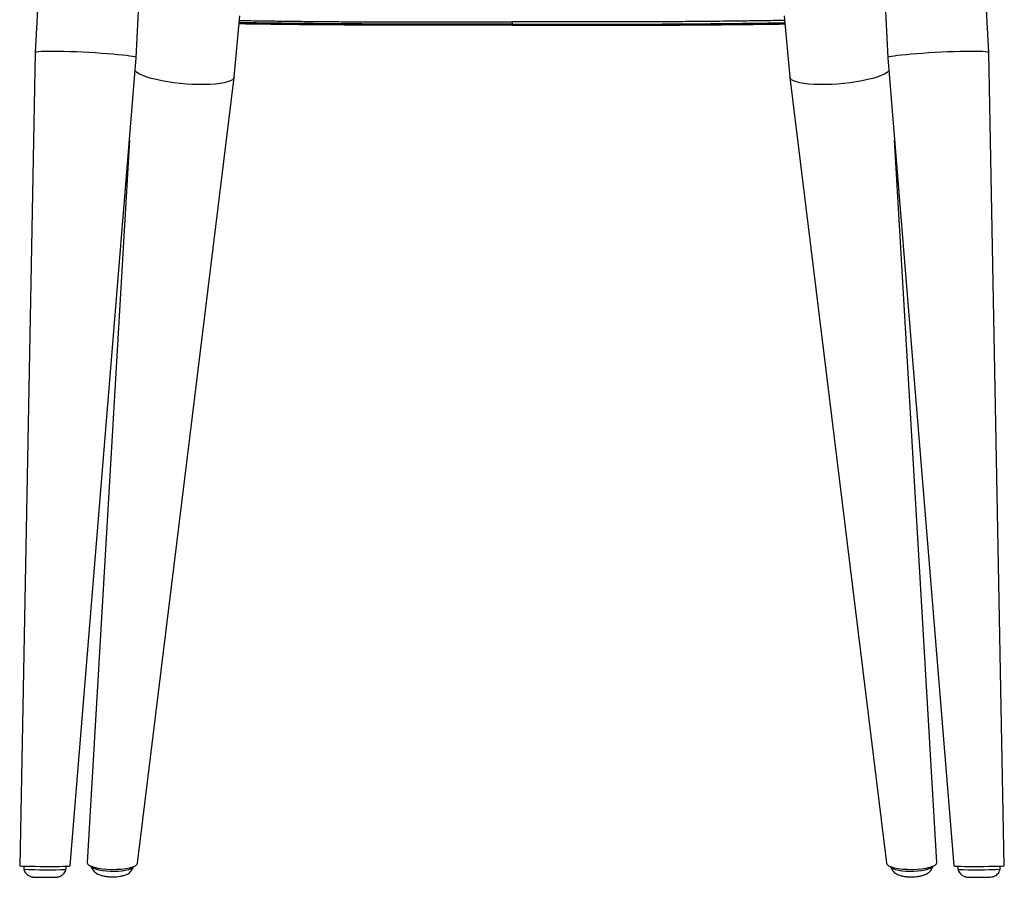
# Model space of a CAD drawing. Header units: millimetres. Extents: x 65 to 198, y 81 to 178.
# Tile 4 of 27: x 119 to 141, y 81 to 100. Entities that reach past the tile are written whole.
import ezdxf

# ---------------------------------------------------------------- set-up
doc = ezdxf.new("R2010")
doc.units = ezdxf.units.MM

msp = doc.modelspace()

# ---------------------------------------------------------------- linework, layer by layer
at = {"color": 7, "linetype": 'Continuous', "lineweight": 25}
for p, q in [((119.415, 100.625), (119.347, 99.28)), ((121.612, 99.166), (121.685, 100.625)), ((138.415, 100.625), (138.488, 99.166)), ((140.753, 99.28), (140.685, 100.625)), ((123.814, 98.726), (123.938, 100.104)), ((130.05, 99.969), (130.05, 99.919)), ((136.162, 100.104), (136.286, 98.726)), ((119.347, 99.28), (118.997, 81.024)), ((141.103, 81.024), (140.753, 99.28)), ((120.13, 81.02), (121.612, 99.166)), ((138.488, 99.166), (139.97, 81.02)), ((121.645, 81.081), (123.813, 98.725)), ((136.287, 98.725), (138.455, 81.081)), ((121.461, 97.319), (120.511, 81.099)), ((139.589, 81.099), (138.639, 97.319)), ((119.088, 81.017), (119.087, 80.948)), ((120.037, 80.945), (120.038, 81.014)), ((140.062, 81.014), (140.063, 80.945)), ((141.013, 80.948), (141.012, 81.017))]:
    msp.add_line(p, q, dxfattribs=at)
at = {"color": 7, "linetype": 'Continuous', "lineweight": 25, "flags": 128}
for points in [[(121.612, 99.166), (121.612, 99.166), (121.603, 99.175), (121.577, 99.184), (121.533, 99.193), (121.473, 99.203), (121.397, 99.213), (121.306, 99.224), (121.203, 99.234), (121.088, 99.245), (120.963, 99.255), (120.831, 99.264), (120.694, 99.273), (120.553, 99.281), (120.41, 99.288), (120.269, 99.295), (120.132, 99.3), (119.999, 99.303), (119.875, 99.306), (119.759, 99.307), (119.655, 99.307), (119.565, 99.306), (119.488, 99.303), (119.427, 99.299), (119.383, 99.294), (119.356, 99.288), (119.347, 99.28), (119.347, 99.28)], [(140.753, 99.28), (140.753, 99.28), (140.744, 99.288), (140.717, 99.294), (140.673, 99.299), (140.612, 99.303), (140.535, 99.306), (140.445, 99.307), (140.341, 99.307), (140.225, 99.306), (140.101, 99.303), (139.968, 99.3), (139.831, 99.295), (139.69, 99.288), (139.547, 99.281), (139.406, 99.273), (139.269, 99.264), (139.137, 99.255), (139.012, 99.245), (138.897, 99.234), (138.794, 99.224), (138.703, 99.213), (138.627, 99.203), (138.567, 99.193), (138.523, 99.184), (138.497, 99.175), (138.488, 99.166), (138.488, 99.166)], [(123.814, 98.726), (123.803, 98.697), (123.774, 98.669), (123.728, 98.644), (123.666, 98.621), (123.588, 98.602), (123.496, 98.586), (123.392, 98.574), (123.276, 98.566), (123.15, 98.562), (123.018, 98.562), (122.88, 98.567), (122.739, 98.575), (122.597, 98.588), (122.457, 98.605), (122.32, 98.625), (122.189, 98.648), (122.065, 98.674), (121.952, 98.703), (121.85, 98.733), (121.761, 98.765), (121.687, 98.798), (121.628, 98.832), (121.587, 98.865)], [(138.513, 98.865), (138.472, 98.832), (138.413, 98.798), (138.339, 98.765), (138.25, 98.733), (138.148, 98.703), (138.035, 98.674), (137.911, 98.648), (137.78, 98.625), (137.643, 98.605), (137.503, 98.588), (137.361, 98.575), (137.22, 98.567), (137.082, 98.562), (136.95, 98.562), (136.824, 98.566), (136.708, 98.574), (136.604, 98.586), (136.512, 98.602), (136.434, 98.621), (136.372, 98.644), (136.326, 98.669), (136.297, 98.697), (136.286, 98.726)], [(121.549, 81.004), (121.548, 81.001), (121.529, 80.977), (121.493, 80.955), (121.441, 80.936), (121.375, 80.92), (121.297, 80.907), (121.211, 80.899), (121.12, 80.895), (121.027, 80.896), (120.936, 80.902), (120.85, 80.912), (120.772, 80.927), (120.707, 80.945), (120.656, 80.965), (120.62, 80.988), (120.603, 81.012), (120.602, 81.015)], [(139.498, 81.015), (139.497, 81.012), (139.48, 80.988), (139.444, 80.965), (139.393, 80.945), (139.328, 80.927), (139.25, 80.912), (139.164, 80.902), (139.073, 80.896), (138.98, 80.895), (138.889, 80.899), (138.803, 80.907), (138.725, 80.92), (138.659, 80.936), (138.607, 80.955), (138.571, 80.977), (138.552, 81.001), (138.551, 81.004)]]:
    msp.add_lwpolyline(points, dxfattribs=at)
at = {"color": 7, "linetype": 'Continuous', "lineweight": 25}
for centre, radius, start, end in [((119.595, 90.128), 9.194, 266.8361, 272.7588), ((140.505, 90.188), 9.254, 267.2602, 273.1448), ((119.592, 89.05), 8.283, 268.2186, 271.3227), ((140.51, 87.825), 7.059, 268.3642, 272.1897)]:
    msp.add_arc(centre, radius, start, end, dxfattribs=at)
for centre, major_axis, ratio, start_param, end_param in [((119.564, 81.022), (0.566, -0.002), 0.019427, 3.141288, 6.281666), ((121.078, 81.091), (0.567, -0.006), 0.258524, 3.129197, 6.254195), ((139.022, 81.091), (0.567, 0.006), 0.258524, 3.170583, 6.295581), ((140.536, 81.022), (0.566, 0.002), 0.019427, 3.143111, 6.28349)]:
    msp.add_ellipse(centre, major_axis=major_axis, ratio=ratio, start_param=start_param, end_param=end_param, dxfattribs=at)
for points, knots in [([(130.05, 99.895), (129.674, 99.895), (128.921, 99.894), (127.915, 99.894), (127.032, 99.896), (126.278, 99.9), (125.535, 99.905), (124.813, 99.912), (124.276, 99.919), (123.986, 99.924), (123.922, 99.925)], [0, 0, 0, 0, 0.180365, 0.360704, 0.482295, 0.604051, 0.725615, 0.84596, 0.966311, 1, 1, 1, 1]), ([(130.05, 99.919), (129.471, 99.919), (128.694, 99.919), (127.718, 99.92), (127.124, 99.921), (126.534, 99.924), (125.95, 99.927), (125.341, 99.933), (124.716, 99.94), (124.23, 99.947), (123.975, 99.952), (123.925, 99.953)], [0, 0, 0, 0, 0.276695, 0.371216, 0.466008, 0.560787, 0.655373, 0.74972, 0.860982, 0.972615, 1, 1, 1, 1]), ([(123.929, 100.002), (123.973, 100.001), (124.184, 99.998), (124.581, 99.992), (125.116, 99.985), (125.554, 99.981), (125.885, 99.978), (126.11, 99.976), (126.335, 99.974), (126.553, 99.973), (126.774, 99.972), (127.01, 99.971), (127.256, 99.97), (127.51, 99.97), (127.752, 99.969), (128.008, 99.969), (128.263, 99.969), (128.438, 99.969), (128.523, 99.969), (128.523, 99.969), (128.523, 99.969), (128.523, 99.969), (128.523, 99.969), (128.523, 99.969), (128.523, 99.969), (128.523, 99.969), (128.523, 99.969), (128.523, 99.969), (128.524, 99.969), (128.527, 99.969), (128.536, 99.969), (128.569, 99.969), (128.641, 99.969), (128.762, 99.969), (128.929, 99.969), (129.143, 99.969), (129.404, 99.969), (129.712, 99.969), (129.932, 99.969), (130.05, 99.969)], [0, 0, 0, 0, 0.02372, 0.114443, 0.206018, 0.29714, 0.332785, 0.369595, 0.407243, 0.442882, 0.47554, 0.513659, 0.556719, 0.5937, 0.635038, 0.672911, 0.716104, 0.756661, 0.756661, 0.756661, 0.756662, 0.756663, 0.756664, 0.756666, 0.75667, 0.756679, 0.756695, 0.75673, 0.756809, 0.757074, 0.757951, 0.761097, 0.772955, 0.792238, 0.818943, 0.853073, 0.894625, 0.943601, 1, 1, 1, 1]), ([(136.171, 100.002), (136.128, 100.001), (135.919, 99.998), (135.524, 99.992), (134.991, 99.985), (134.554, 99.981), (134.224, 99.978), (133.999, 99.976), (133.773, 99.974), (133.554, 99.973), (133.333, 99.972), (133.098, 99.971), (132.858, 99.97), (132.615, 99.97), (132.383, 99.969), (132.137, 99.969), (131.891, 99.969), (131.64, 99.969), (131.029, 99.969), (130.498, 99.969), (130.05, 99.969)], [0, 0, 0, 0, 0.023132, 0.113593, 0.204927, 0.295771, 0.33131, 0.368063, 0.405846, 0.441701, 0.474468, 0.512789, 0.554385, 0.589938, 0.629401, 0.665497, 0.707632, 0.746615, 0.785597, 1, 1, 1, 1]), ([(130.05, 99.919), (130.629, 99.919), (131.406, 99.919), (132.382, 99.92), (132.976, 99.921), (133.566, 99.924), (134.15, 99.927), (134.759, 99.933), (135.384, 99.94), (135.87, 99.947), (136.125, 99.952), (136.175, 99.953)], [0, 0, 0, 0, 0.276695, 0.371216, 0.466008, 0.560787, 0.655373, 0.74972, 0.860982, 0.972615, 1, 1, 1, 1]), ([(130.05, 99.895), (130.426, 99.895), (131.179, 99.894), (132.185, 99.894), (133.068, 99.896), (133.822, 99.9), (134.568, 99.905), (135.296, 99.913), (135.835, 99.919), (136.121, 99.924), (136.178, 99.925)], [0, 0, 0, 0, 0.180335, 0.360643, 0.482213, 0.603949, 0.725492, 0.847245, 0.969396, 1, 1, 1, 1]), ([(119.088, 80.946), (119.093, 80.93), (119.104, 80.898), (119.13, 80.858), (119.161, 80.827), (119.193, 80.804), (119.224, 80.789), (119.252, 80.78), (119.274, 80.775), (119.289, 80.773), (119.303, 80.772), (119.313, 80.771), (119.322, 80.771), (119.326, 80.771)], [0, 0, 0, 0, 0.1403783, 0.2738847, 0.3948635, 0.50383, 0.6002454, 0.682268, 0.7471428, 0.7980955, 0.8532937, 0.9539795, 1, 1, 1, 1]), ([(119.792, 80.769), (119.803, 80.769), (119.817, 80.77), (119.839, 80.772), (119.864, 80.776), (119.896, 80.785), (119.937, 80.805), (119.979, 80.837), (120.012, 80.881), (120.031, 80.917), (120.035, 80.939), (120.036, 80.944)], [0, 0, 0, 0, 0.176367, 0.253788, 0.318476, 0.398965, 0.525549, 0.685043, 0.81714, 0.96419, 1, 1, 1, 1]), ([(120.604, 81.014), (120.606, 81.004), (120.612, 80.976), (120.635, 80.936), (120.668, 80.896), (120.707, 80.863), (120.751, 80.837), (120.803, 80.815), (120.866, 80.798), (120.94, 80.785), (121.017, 80.778), (121.097, 80.776), (121.175, 80.779), (121.251, 80.788), (121.323, 80.803), (121.385, 80.824), (121.438, 80.852), (121.481, 80.886), (121.517, 80.93), (121.54, 80.97), (121.546, 80.996), (121.547, 81.003)], [0, 0, 0, 0, 0.025458, 0.071482, 0.115627, 0.159585, 0.205792, 0.258578, 0.325302, 0.389747, 0.456081, 0.519391, 0.582449, 0.646982, 0.71624, 0.787056, 0.836321, 0.884726, 0.933114, 0.982072, 1, 1, 1, 1]), ([(138.553, 81.004), (138.555, 80.993), (138.563, 80.964), (138.587, 80.924), (138.621, 80.885), (138.661, 80.854), (138.705, 80.829), (138.759, 80.808), (138.823, 80.792), (138.897, 80.781), (138.975, 80.776), (139.054, 80.776), (139.132, 80.782), (139.208, 80.792), (139.279, 80.809), (139.34, 80.832), (139.392, 80.862), (139.434, 80.897), (139.469, 80.942), (139.49, 80.982), (139.495, 81.008), (139.497, 81.015)], [0, 0, 0, 0, 0.028334, 0.074146, 0.118144, 0.162029, 0.208279, 0.261317, 0.328538, 0.392581, 0.458556, 0.52166, 0.584599, 0.649079, 0.718464, 0.787949, 0.837004, 0.885275, 0.93356, 0.98242, 1, 1, 1, 1]), ([(140.064, 80.943), (140.068, 80.93), (140.076, 80.902), (140.1, 80.863), (140.13, 80.83), (140.163, 80.806), (140.194, 80.789), (140.223, 80.779), (140.246, 80.774), (140.263, 80.771), (140.276, 80.77), (140.286, 80.769), (140.295, 80.769), (140.298, 80.769)], [0, 0, 0, 0, 0.112889, 0.25261, 0.379194, 0.493459, 0.59507, 0.682501, 0.752633, 0.807951, 0.860888, 0.953593, 1, 1, 1, 1]), ([(140.792, 80.772), (140.793, 80.772), (140.799, 80.772), (140.808, 80.773), (140.829, 80.776), (140.855, 80.782), (140.891, 80.795), (140.933, 80.821), (140.972, 80.86), (140.999, 80.903), (141.007, 80.933), (141.011, 80.946)], [0, 0, 0, 0, 0.015108, 0.111707, 0.180811, 0.261822, 0.370885, 0.541056, 0.712913, 0.875597, 1, 1, 1, 1])]:
    msp.add_open_spline(points, degree=3, knots=knots, dxfattribs=at)

doc.saveas('drawing.dxf')
